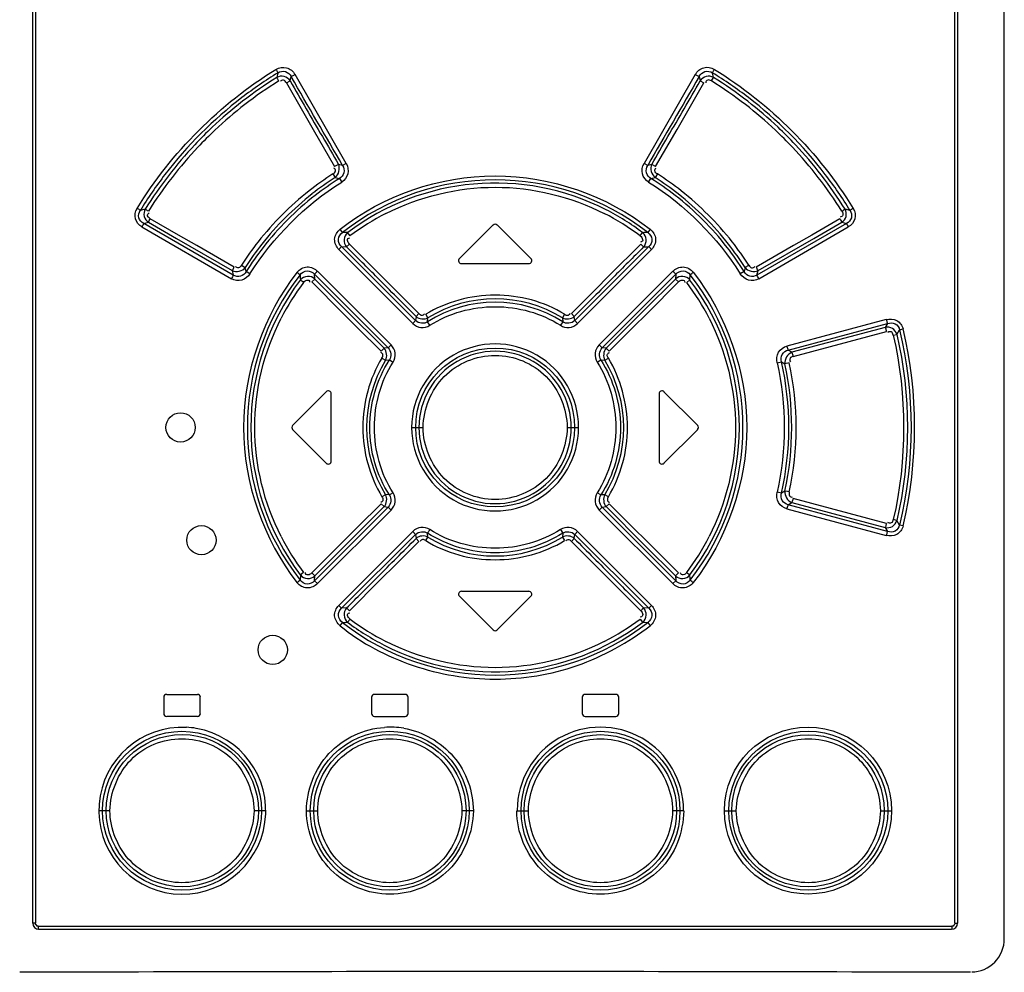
# Model space of a CAD drawing. Header units: inches. Extents: x 0 to 117, y 0 to 83.
# Tile 11 of 60: x 18.2 to 20.85, y 47.3 to 49.86. Entities that reach past the tile are written whole.
import ezdxf

# ---------------------------------------------------------------- set-up
doc = ezdxf.new("R2010")
doc.units = ezdxf.units.IN
doc.header["$LTSCALE"] = 6.431102
doc.header["$MEASUREMENT"] = 0
doc.layers.get('0').update_dxf_attribs({"linetype": 'CONTINUOUS'})

msp = doc.modelspace()

# ---------------------------------------------------------------- linework, layer by layer
at = {"color": 7, "linetype": 'CONTINUOUS'}
for p, q in [((18.2375, 47.4292), (18.2375, 52.441)), ((18.2445, 52.441), (18.2445, 47.4292)), ((20.7187, 47.4292), (20.7187, 52.441)), ((20.7257, 52.441), (20.7257, 47.4292)), ((20.8517, 47.3876), (20.8517, 52.4506)), ((18.8971, 49.7184), (18.894, 49.7059)), ((18.9302, 49.6967), (18.9329, 49.7083)), ((18.9329, 49.7083), (18.9431, 49.7139)), ((19.0811, 49.4747), (18.9431, 49.7139)), ((20.0202, 49.7139), (19.8822, 49.4747)), ((20.0202, 49.7139), (20.0303, 49.7083)), ((20.0303, 49.7083), (20.0331, 49.6967)), ((20.0639, 49.6966), (20.0694, 49.7058)), ((20.0694, 49.7058), (20.0663, 49.7183)), ((18.92, 49.6911), (18.9302, 49.6967)), ((18.92, 49.6911), (18.9634, 49.6159)), ((19.9998, 49.6159), (20.0433, 49.6911)), ((20.0331, 49.6967), (20.0433, 49.6911)), ((18.9634, 49.6159), (18.9921, 49.5662)), ((19.9711, 49.5662), (19.9998, 49.6159)), ((18.9921, 49.5662), (19.0498, 49.4663)), ((19.9134, 49.4663), (19.9711, 49.5662)), ((19.0599, 49.4719), (19.0498, 49.4663)), ((19.0711, 49.4691), (19.0598, 49.472)), ((19.0811, 49.4747), (19.0711, 49.4691)), ((19.8922, 49.4691), (19.8822, 49.4747)), ((19.9034, 49.4719), (19.8921, 49.469)), ((19.9134, 49.4663), (19.9034, 49.4719)), ((19.045, 49.4462), (19.0513, 49.4368)), ((19.9183, 49.4462), (19.9119, 49.4368)), ((19.0513, 49.4368), (19.0625, 49.4338)), ((19.0625, 49.4338), (19.0687, 49.4243)), ((19.8946, 49.4243), (19.9008, 49.4338)), ((19.9008, 49.4338), (19.9119, 49.4368)), ((18.54, 49.3515), (18.5267, 49.348)), ((20.4366, 49.348), (20.4232, 49.3515)), ((18.536, 49.3129), (18.5489, 49.3161)), ((18.777, 49.1738), (18.536, 49.3129)), ((18.5489, 49.3161), (18.6241, 49.2726)), ((18.6295, 49.2818), (18.5537, 49.3256)), ((19.4761, 49.3088), (19.3855, 49.2182)), ((19.5778, 49.2182), (19.4872, 49.3088)), ((20.4273, 49.3129), (20.1862, 49.1738)), ((20.4095, 49.3256), (20.3338, 49.2818)), ((20.3391, 49.2726), (20.4144, 49.3161)), ((20.4144, 49.3161), (20.4273, 49.3129)), ((18.5312, 49.3035), (18.772, 49.1643)), ((18.679, 49.2533), (18.6295, 49.2818)), ((19.0709, 49.2888), (19.0644, 49.2975)), ((19.0847, 49.2882), (19.0711, 49.2889)), ((19.0911, 49.2794), (19.0847, 49.2882)), ((19.8722, 49.2794), (19.8785, 49.2882)), ((19.8989, 49.2975), (19.8924, 49.2888)), ((20.1912, 49.1643), (20.432, 49.3035)), ((20.3338, 49.2818), (20.2843, 49.2533)), ((18.6241, 49.2726), (18.7743, 49.1859)), ((18.7792, 49.1954), (18.679, 49.2533)), ((19.0821, 49.2496), (19.0896, 49.2574)), ((19.1727, 49.1743), (19.0896, 49.2574)), ((19.8737, 49.2574), (19.7906, 49.1743)), ((19.8737, 49.2574), (19.8812, 49.2496)), ((20.2843, 49.2533), (20.184, 49.1954)), ((20.189, 49.1859), (20.3391, 49.2726)), ((19.0611, 49.2427), (19.0685, 49.2505)), ((19.0611, 49.2427), (19.2599, 49.0437)), ((19.0685, 49.2505), (19.2675, 49.0515)), ((19.0685, 49.2505), (19.0821, 49.2496)), ((19.6957, 49.0515), (19.8948, 49.2505)), ((19.7034, 49.0437), (19.9022, 49.2427)), ((19.8812, 49.2496), (19.8947, 49.2504)), ((19.8948, 49.2505), (19.9022, 49.2427)), ((18.7992, 49.2005), (18.8092, 49.1944)), ((19.3911, 49.2048), (19.5722, 49.2048)), ((18.7743, 49.1859), (18.777, 49.1738)), ((18.8119, 49.1835), (18.8092, 49.1944)), ((18.8219, 49.1775), (18.8119, 49.1835)), ((18.9956, 49.1762), (19.0039, 49.1841)), ((18.9956, 49.1762), (19.1937, 48.9781)), ((18.9965, 49.1634), (18.9956, 49.1762)), ((19.2018, 48.986), (19.0039, 49.1841)), ((19.2142, 49.1328), (19.1727, 49.1743)), ((19.7906, 49.1743), (19.7491, 49.1328)), ((19.9594, 49.1841), (19.7615, 48.986)), ((19.7696, 48.9781), (19.9677, 49.1762)), ((19.9594, 49.1841), (19.9677, 49.1762)), ((19.9677, 49.1762), (19.9667, 49.1634)), ((20.0057, 49.1609), (20.0066, 49.1747)), ((20.1514, 49.1835), (20.1413, 49.1776)), ((20.1541, 49.1944), (20.1514, 49.1835)), ((20.1862, 49.1738), (20.189, 49.1859)), ((18.9883, 49.1555), (18.9965, 49.1634)), ((18.9883, 49.1555), (19.0712, 49.0726)), ((19.0794, 49.0805), (18.9965, 49.1634)), ((19.9667, 49.1634), (19.8839, 49.0805)), ((19.8921, 49.0726), (19.975, 49.1555)), ((19.9667, 49.1634), (19.975, 49.1555)), ((19.9973, 49.1543), (20.0057, 49.1609)), ((19.2765, 49.0705), (19.2142, 49.1328)), ((19.7491, 49.1328), (19.6868, 49.0705)), ((19.0712, 49.0726), (19.1126, 49.0312)), ((19.183, 48.9769), (19.0794, 49.0805)), ((19.2765, 49.0705), (19.2689, 49.0627)), ((19.3007, 49.0589), (19.2948, 49.0684)), ((19.6685, 49.0684), (19.6626, 49.0589)), ((19.6944, 49.0627), (19.6868, 49.0705)), ((19.8839, 49.0805), (19.7803, 48.9769)), ((19.8506, 49.0312), (19.8921, 49.0726)), ((19.2675, 49.0515), (19.2599, 49.0437)), ((19.2689, 49.0627), (19.2676, 49.0515)), ((19.2998, 49.0482), (19.3007, 49.0589)), ((19.306, 49.0388), (19.2998, 49.0482)), ((19.6634, 49.0482), (19.6573, 49.0389)), ((19.6626, 49.0589), (19.6634, 49.0482)), ((19.6957, 49.0515), (19.6944, 49.0627)), ((19.7034, 49.0437), (19.6957, 49.0515)), ((20.534, 49.0546), (20.2669, 48.983)), ((20.2704, 48.9722), (20.5376, 49.0438)), ((20.5376, 49.0438), (20.531, 49.0333)), ((19.1126, 49.0312), (19.1748, 48.969)), ((19.7884, 48.969), (19.8506, 49.0312)), ((20.531, 49.0333), (20.2803, 48.9661)), ((20.2838, 48.9553), (20.5347, 49.0225)), ((20.5626, 49.0145), (20.5699, 49.0264)), ((20.5699, 49.0264), (20.5796, 49.0289)), ((20.5529, 49.0121), (20.5626, 49.0145)), ((19.183, 48.9769), (19.1748, 48.969)), ((19.1937, 48.9781), (19.183, 48.9769)), ((19.2018, 48.986), (19.1937, 48.9781)), ((19.7696, 48.9781), (19.7615, 48.986)), ((19.7803, 48.9769), (19.7696, 48.9781)), ((19.7884, 48.969), (19.7803, 48.9769)), ((20.2803, 48.9661), (20.2704, 48.9722)), ((19.177, 48.9507), (19.1867, 48.9448)), ((19.1867, 48.9448), (19.1972, 48.9456)), ((19.1972, 48.9456), (19.2068, 48.9396)), ((19.7565, 48.9396), (19.7661, 48.9456)), ((19.7661, 48.9456), (19.7765, 48.9448)), ((19.7765, 48.9448), (19.7863, 48.9506)), ((20.2404, 48.9381), (20.2521, 48.9406)), ((20.2521, 48.9406), (20.2614, 48.935)), ((20.2731, 48.9375), (20.2615, 48.935)), ((19.0272, 48.86), (18.9367, 48.7694)), ((20.0266, 48.7694), (19.936, 48.86)), ((19.0407, 48.6733), (19.0407, 48.8544)), ((19.9226, 48.8544), (19.9226, 48.6733)), ((18.9367, 48.7583), (19.0272, 48.6677)), ((19.257, 48.7639), (19.2876, 48.7639)), ((19.6756, 48.7639), (19.7063, 48.7639)), ((19.936, 48.6677), (20.0266, 48.7583)), ((20.2614, 48.5927), (20.252, 48.5871)), ((20.2731, 48.5903), (20.2642, 48.5921)), ((19.1868, 48.5829), (19.177, 48.5771)), ((19.1972, 48.5821), (19.1868, 48.583)), ((19.2068, 48.5882), (19.1972, 48.5821)), ((19.7661, 48.5821), (19.7565, 48.5881)), ((19.7765, 48.5829), (19.7661, 48.5821)), ((19.7863, 48.5771), (19.7765, 48.5829)), ((20.2521, 48.5871), (20.2404, 48.5897)), ((20.5347, 48.5052), (20.2838, 48.5724)), ((19.1937, 48.5496), (18.9956, 48.3515)), ((19.0039, 48.3436), (19.2018, 48.5417)), ((19.0794, 48.4472), (19.183, 48.5508)), ((19.1748, 48.5587), (19.1126, 48.4965)), ((19.1748, 48.5587), (19.183, 48.5508)), ((19.183, 48.5508), (19.1937, 48.5496)), ((19.1937, 48.5496), (19.2018, 48.5417)), ((19.7615, 48.5417), (19.7696, 48.5496)), ((19.7615, 48.5417), (19.9594, 48.3436)), ((19.7696, 48.5496), (19.7803, 48.5508)), ((19.9677, 48.3515), (19.7696, 48.5496)), ((19.7803, 48.5508), (19.7884, 48.5587)), ((19.7803, 48.5508), (19.8839, 48.4472)), ((19.8506, 48.4965), (19.7884, 48.5587)), ((20.2669, 48.5447), (20.534, 48.4731)), ((20.2704, 48.5555), (20.2803, 48.5616)), ((20.5376, 48.4839), (20.2704, 48.5555)), ((20.2803, 48.5616), (20.531, 48.4944)), ((20.5626, 48.5132), (20.553, 48.5157)), ((20.5699, 48.5013), (20.5626, 48.5132)), ((19.1126, 48.4965), (19.0712, 48.4551)), ((19.6573, 48.4889), (19.6634, 48.4795)), ((19.8921, 48.4551), (19.8506, 48.4965)), ((20.531, 48.4944), (20.5376, 48.4839)), ((20.5795, 48.4988), (20.5699, 48.5013)), ((19.2599, 48.484), (19.0611, 48.285)), ((19.2675, 48.4762), (19.0685, 48.2773)), ((19.2599, 48.484), (19.2675, 48.4762)), ((19.2675, 48.4762), (19.2689, 48.4651)), ((19.2689, 48.4651), (19.2765, 48.4572)), ((19.2948, 48.4593), (19.3007, 48.4688)), ((19.3007, 48.4688), (19.2999, 48.4795)), ((19.6634, 48.4795), (19.6625, 48.4688)), ((19.6626, 48.4688), (19.6685, 48.4593)), ((19.6868, 48.4572), (19.6944, 48.4651)), ((19.6944, 48.4651), (19.6957, 48.4762)), ((19.6957, 48.4762), (19.7034, 48.484)), ((19.8948, 48.2773), (19.6957, 48.4762)), ((19.9022, 48.285), (19.7034, 48.484)), ((19.0712, 48.4551), (18.9883, 48.3722)), ((18.9965, 48.3643), (19.0794, 48.4472)), ((19.2142, 48.3949), (19.2765, 48.4572)), ((19.6868, 48.4572), (19.7491, 48.3949)), ((19.8839, 48.4472), (19.9667, 48.3643)), ((19.975, 48.3722), (19.8921, 48.4551)), ((19.1727, 48.3534), (19.2142, 48.3949)), ((19.7491, 48.3949), (19.7906, 48.3534)), ((18.9576, 48.3668), (18.9567, 48.3531)), ((18.966, 48.3734), (18.9576, 48.3668)), ((18.9965, 48.3643), (18.9883, 48.3722)), ((18.9956, 48.3515), (18.9966, 48.3643)), ((19.0896, 48.2704), (19.1727, 48.3534)), ((19.7906, 48.3534), (19.8737, 48.2704)), ((19.975, 48.3722), (19.9667, 48.3643)), ((19.9667, 48.3643), (19.9677, 48.3515)), ((19.0039, 48.3436), (18.9956, 48.3515)), ((19.9677, 48.3515), (19.9594, 48.3436)), ((19.3855, 48.3095), (19.4761, 48.2189)), ((19.3911, 48.3229), (19.5722, 48.3229)), ((19.4872, 48.2189), (19.5778, 48.3095)), ((19.0685, 48.2773), (19.0611, 48.285)), ((19.0821, 48.2781), (19.0685, 48.2773)), ((19.0896, 48.2704), (19.0821, 48.2781)), ((19.8812, 48.2781), (19.8737, 48.2704)), ((19.8948, 48.2773), (19.8812, 48.2782)), ((19.9022, 48.285), (19.8948, 48.2773)), ((19.0911, 48.2483), (19.0847, 48.2395)), ((19.8722, 48.2483), (19.8785, 48.2395)), ((19.0644, 48.2303), (19.0709, 48.2389)), ((19.8785, 48.2395), (19.8922, 48.2388)), ((19.8924, 48.2389), (19.8989, 48.2303)), ((18.5899, 48.0375), (18.5899, 47.9942)), ((18.5978, 48.0454), (18.6805, 48.0454)), ((18.6883, 47.9942), (18.6883, 48.0375)), ((19.149, 48.0375), (19.149, 47.9942)), ((19.2395, 48.0454), (19.1568, 48.0454)), ((19.2474, 47.9942), (19.2474, 48.0375)), ((19.7159, 48.0375), (19.7159, 47.9942)), ((19.8064, 48.0454), (19.7238, 48.0454)), ((19.8143, 47.9942), (19.8143, 48.0375)), ((18.6805, 47.9863), (18.5978, 47.9863)), ((19.1568, 47.9863), (19.2395, 47.9863)), ((19.7238, 47.9863), (19.8064, 47.9863)), ((18.4449, 47.7324), (18.4152, 47.7324)), ((18.8644, 47.7324), (18.8328, 47.7324)), ((18.9738, 47.7324), (19.0041, 47.7324)), ((19.423, 47.7324), (19.3921, 47.7324)), ((19.5402, 47.7324), (19.5712, 47.7324)), ((19.9895, 47.7324), (19.9592, 47.7324)), ((20.0989, 47.7324), (20.1305, 47.7324)), ((20.5183, 47.7324), (20.5481, 47.7324)), ((18.2445, 47.4292), (18.2375, 47.4292)), ((20.7187, 47.4292), (20.7257, 47.4292)), ((18.2524, 47.4213), (20.7109, 47.4213)), ((18.2533, 47.4135), (20.71, 47.4135))]:
    msp.add_line(p, q, dxfattribs=at)
for centre, radius in [((19.4816, 48.7638), 0.2138), ((18.6352, 48.7639), 0.0394), ((18.6914, 48.4605), 0.0394), ((18.8831, 48.1653), 0.0394), ((20.3235, 47.7325), 0.2246), ((18.6389, 47.7323), 0.2138), ((18.6398, 47.7325), 0.2048), ((19.1981, 47.7323), 0.2138), ((19.1984, 47.7325), 0.2049), ((19.7652, 47.7323), 0.2138), ((19.7649, 47.7322), 0.2049), ((20.3244, 47.7324), 0.2138), ((20.3235, 47.7322), 0.2048)]:
    msp.add_circle(centre, radius, dxfattribs=at)
for centre, radius, start, end in [((19.4811, 48.7644), 1.1185, 121.4747, 127.4941), ((19.4821, 48.7647), 1.1098, 122.0029, 127.7943), ((19.4822, 48.7644), 1.1185, 52.5058, 58.5253), ((19.4827, 48.7669), 1.1072, 52.1975, 58.0028), ((19.4918, 48.7506), 1.1162, 122.0584, 127.7728), ((24.4352, 52.7919), 6.3155, 209.34679, 210.13154), ((14.5281, 52.7919), 6.3155, 329.86846, 330.65321), ((19.471, 48.75), 1.1169, 52.228, 57.9402), ((19.4825, 48.7627), 1.1208, 127.4923, 142.51), ((19.4808, 48.7627), 1.1208, 37.4898, 52.5076), ((19.481, 48.7661), 1.1081, 127.7947, 133.346), ((19.4835, 48.7613), 1.1026, 127.7752, 133.2807), ((19.4798, 48.7613), 1.1026, 46.7203, 52.2253), ((19.4816, 48.7654), 1.109, 46.6517, 52.198), ((19.4826, 48.7645), 1.1104, 133.3495, 136.7735), ((19.4796, 48.7634), 1.1118, 43.229, 46.6491), ((19.4816, 48.7635), 1.0997, 133.287, 136.6857), ((19.4817, 48.7635), 1.0997, 43.3152, 46.7139), ((19.4849, 48.7624), 1.1134, 136.7767, 148.0543), ((19.4778, 48.7617), 1.1143, 37.7291, 43.2268), ((19.4831, 48.7623), 1.1016, 136.693, 142.2291), ((19.4803, 48.7624), 1.1015, 37.7714, 43.3081), ((19.4807, 48.764), 1.1185, 142.5083, 148.527), ((19.4987, 48.741), 0.8385, 122.7585, 128.1339), ((19.4645, 48.741), 0.8386, 51.8653, 57.2405), ((19.4807, 48.7639), 1.1107, 31.9374, 37.7319), ((19.4826, 48.764), 1.1185, 31.4728, 37.4915), ((19.4972, 48.7515), 1.1194, 142.2332, 147.9375), ((19.4815, 48.7651), 0.7976, 122.6382, 128.1485), ((19.4818, 48.7636), 0.7906, 122.0324, 127.7881), ((19.4816, 48.7634), 0.6669, 51.9859, 128.0141), ((19.4816, 48.7648), 0.6568, 62.9636, 127.1345), ((19.4829, 48.7655), 0.7883, 52.2075, 57.98), ((19.4818, 48.7651), 0.7976, 51.8515, 57.3619), ((19.4666, 48.7519), 1.1187, 32.0613, 37.7675), ((19.4837, 48.7609), 0.8136, 128.163, 141.8489), ((19.4847, 48.7616), 0.8023, 128.1712, 141.8698), ((19.4842, 48.7609), 0.7942, 127.8048, 142.1219), ((19.4798, 48.7616), 0.7933, 37.8708, 52.2043), ((19.4786, 48.7616), 0.8023, 38.1302, 51.8288), ((19.4796, 48.7609), 0.8136, 38.1504, 51.8361), ((19.4872, 48.7515), 0.66, 116.9749, 126.8866), ((19.4743, 48.7486), 0.6634, 53.1465, 63.0116), ((19.4815, 48.7639), 0.6577, 52.8654, 62.9907), ((19.4816, 49.3032), 0.00787, 45, 135), ((19.1019, 49.2676), 0.0268, 129.8957, 222.2338), ((19.8613, 49.2676), 0.0268, 317.7658, 50.1047), ((19.4777, 48.7662), 0.8056, 141.88, 147.3737), ((19.4812, 48.7647), 0.7977, 141.891, 147.4023), ((19.482, 48.7647), 0.7977, 32.5977, 38.109), ((19.4856, 48.7662), 0.8056, 32.6255, 38.1194), ((19.4798, 48.7649), 0.7882, 142.1558, 147.9237), ((19.4815, 48.7638), 0.7905, 32.0705, 37.8221), ((19.3911, 49.2127), 0.00787, 135.0003, 270.0004), ((19.5722, 49.2127), 0.00787, 269.9999, 45), ((19.4815, 48.7639), 0.6665, 141.9303, 218.0697), ((19.4818, 48.7639), 0.6665, 321.9308, 38.0691), ((19.4824, 48.7639), 0.6581, 142.9187, 217.0818), ((19.4967, 48.7563), 0.6634, 143.1327, 152.9861), ((19.4699, 48.7582), 0.6596, 26.9995, 36.904), ((19.4808, 48.7639), 0.6581, 322.9187, 37.0817), ((19.4816, 48.7623), 0.3388, 57.5473, 122.4529), ((19.4816, 48.763), 0.3468, 58.5555, 121.4446), ((19.4816, 48.764), 0.2246, 359.9593, 180.0406), ((19.4816, 48.764), 0.2049, 359.9618, 180.0381), ((19.4828, 48.7639), 0.347, 148.5675, 211.4329), ((19.4805, 48.7639), 0.347, 328.5675, 31.4329), ((19.0328, 48.8544), 0.00787, 0, 135.0089), ((19.9305, 48.8544), 0.00787, 44.9908, 179.9992), ((18.9423, 48.7639), 0.00787, 134.9996, 224.9999), ((19.4816, 48.7637), 0.2246, 179.9593, 0.0406), ((19.4816, 48.7637), 0.2049, 179.9619, 0.0381), ((20.021, 48.7639), 0.00787, 314.9996, 44.9999), ((19.0328, 48.6733), 0.00787, 224.991, 360), ((19.9305, 48.6733), 0.00787, 180.0011, 315.0089), ((19.4934, 48.7695), 0.6596, 206.9995, 216.9042), ((19.4816, 48.7647), 0.3468, 238.5555, 301.4446), ((19.4666, 48.7714), 0.6634, 323.1327, 332.986), ((19.3911, 48.315), 0.00787, 89.9999, 225), ((19.5722, 48.315), 0.00787, 315, 90), ((19.1019, 48.2601), 0.0268, 137.7657, 230.1047), ((19.8613, 48.2601), 0.0268, 309.8957, 42.2338), ((19.489, 48.7791), 0.6634, 233.1469, 243.0116), ((19.476, 48.7762), 0.66, 296.9751, 306.8867), ((19.4816, 48.7644), 0.6669, 231.986, 308.014), ((19.4818, 48.7639), 0.6577, 232.8654, 242.9908), ((19.4816, 48.7629), 0.6568, 242.9636, 307.1345), ((19.4816, 48.2245), 0.00787, 225, 315), ((18.5978, 48.0375), 0.00787, 90, 180), ((18.6805, 48.0375), 0.00787, 0, 90.004), ((19.1568, 48.0375), 0.00787, 89.9989, 179.9991), ((19.2395, 48.0375), 0.00787, 0, 90.0005), ((19.7238, 48.0375), 0.00787, 89.9995, 179.9995), ((19.8064, 48.0375), 0.00787, 0, 90.0009), ((18.5978, 47.9942), 0.00787, 180, 270), ((18.6805, 47.9942), 0.00787, 269.996, 360), ((19.1568, 47.9942), 0.00787, 180.0011, 270.001), ((19.2395, 47.9942), 0.00787, 269.9995, 360), ((19.7238, 47.9942), 0.00787, 180.0005, 270.0005), ((19.8064, 47.9942), 0.00787, 269.9989, 360), ((18.6398, 47.7322), 0.2246, 87.0851, 80.4309), ((18.6399, 47.7334), 0.2237, 80.4479, 87.087), ((19.1984, 47.732), 0.2252, 80.4983, 93.7095), ((19.7649, 47.7334), 0.2238, 359.9843, 180.0144), ((18.2533, 47.4292), 0.0157, 180, 270), ((20.71, 47.4292), 0.0157, 270, 360), ((19.4816, -370.5532), 417.8525, 89.824574, 90.175426)]:
    msp.add_arc(centre, radius, start, end, dxfattribs=at)
for points, knots in [([(18.8917, 49.7277), (18.9001, 49.7325), (18.9217, 49.7368), (18.938, 49.7222), (18.9431, 49.7139)], [0, 0, 0, 0, 0.499238, 1, 1, 1, 1]), ([(20.0202, 49.7139), (20.0253, 49.7222), (20.0414, 49.7367), (20.0633, 49.7327), (20.0716, 49.7277)], [0, 0, 0, 0, 0.500682, 1, 1, 1, 1]), ([(18.8917, 49.7277), (18.8933, 49.7252), (18.8951, 49.7221), (18.8968, 49.7189), (18.8971, 49.7184)], [0, 0, 0, 0, 0.841798, 1, 1, 1, 1]), ([(18.9302, 49.6967), (18.9265, 49.7024), (18.9146, 49.7112), (18.8997, 49.7092), (18.8939, 49.7058)], [0, 0, 0, 0, 0.501262, 1, 1, 1, 1]), ([(18.8939, 49.7058), (18.8942, 49.7053), (18.8959, 49.7022), (18.8977, 49.6991), (18.8993, 49.6965)], [0, 0, 0, 0, 0.158165, 1, 1, 1, 1]), ([(18.8971, 49.7184), (18.9028, 49.7221), (18.9183, 49.7251), (18.9299, 49.7144), (18.9329, 49.7083)], [0, 0, 0, 0, 0.50009, 1, 1, 1, 1]), ([(20.0303, 49.7083), (20.0335, 49.7144), (20.0449, 49.725), (20.0605, 49.7222), (20.0662, 49.7184)], [0, 0, 0, 0, 0.499944, 1, 1, 1, 1]), ([(20.0694, 49.7058), (20.0636, 49.7092), (20.0487, 49.7112), (20.0367, 49.7024), (20.0331, 49.6967)], [0, 0, 0, 0, 0.498838, 1, 1, 1, 1]), ([(20.0662, 49.7184), (20.0665, 49.7189), (20.0682, 49.7221), (20.07, 49.7252), (20.0716, 49.7277)], [0, 0, 0, 0, 0.158189, 1, 1, 1, 1]), ([(18.92, 49.6911), (18.9181, 49.6941), (18.9138, 49.7009), (18.9049, 49.6975), (18.9037, 49.6947)], [0, 0, 0, 0, 0.540548, 1, 1, 1, 1]), ([(20.0639, 49.6966), (20.0608, 49.6983), (20.0537, 49.7019), (20.0479, 49.6946), (20.0482, 49.6916)], [0, 0, 0, 0, 0.535393, 1, 1, 1, 1]), ([(19.0711, 49.4691), (19.0746, 49.4635), (19.0777, 49.4488), (19.0682, 49.4371), (19.0625, 49.4338)], [0, 0, 0, 0, 0.499946, 1, 1, 1, 1]), ([(19.0811, 49.4747), (19.0855, 49.4665), (19.0896, 49.4459), (19.0765, 49.4294), (19.0687, 49.4243)], [0, 0, 0, 0, 0.500099, 1, 1, 1, 1]), ([(19.8946, 49.4243), (19.8868, 49.4295), (19.8736, 49.4459), (19.8776, 49.4665), (19.8822, 49.4747)], [0, 0, 0, 0, 0.499834, 1, 1, 1, 1]), ([(19.9008, 49.4338), (19.8951, 49.4371), (19.8856, 49.4488), (19.8886, 49.4635), (19.8922, 49.4691)], [0, 0, 0, 0, 0.500026, 1, 1, 1, 1]), ([(19.045, 49.4462), (19.0478, 49.4482), (19.054, 49.4526), (19.0507, 49.4609), (19.048, 49.4621)], [0, 0, 0, 0, 0.534178, 1, 1, 1, 1]), ([(19.0644, 49.2975), (19.1803, 49.3881), (19.4817, 49.4945), (19.7828, 49.3879), (19.8989, 49.2975)], [0, 0, 0, 0, 0.499992, 1, 1, 1, 1]), ([(19.9183, 49.4462), (19.9155, 49.4482), (19.9093, 49.4526), (19.9125, 49.461), (19.9153, 49.4622)], [0, 0, 0, 0, 0.535259, 1, 1, 1, 1]), ([(19.1879, 49.3397), (19.2776, 49.3854), (19.4816, 49.4355), (19.6856, 49.3854), (19.7753, 49.3397)], [0, 0, 0, 0, 0.5, 1, 1, 1, 1]), ([(18.5312, 49.3035), (18.5232, 49.3084), (18.5091, 49.3244), (18.5132, 49.3456), (18.5182, 49.3536)], [0, 0, 0, 0, 0.499911, 1, 1, 1, 1]), ([(18.536, 49.3129), (18.5301, 49.316), (18.5197, 49.3272), (18.5229, 49.3425), (18.5267, 49.348)], [0, 0, 0, 0, 0.499312, 1, 1, 1, 1]), ([(18.54, 49.3515), (18.5369, 49.3458), (18.5348, 49.3314), (18.5434, 49.3197), (18.5489, 49.3161)], [0, 0, 0, 0, 0.499672, 1, 1, 1, 1]), ([(18.5537, 49.3256), (18.5508, 49.3275), (18.5442, 49.3317), (18.5476, 49.3404), (18.5503, 49.3415)], [0, 0, 0, 0, 0.540609, 1, 1, 1, 1]), ([(20.4147, 49.3457), (20.4164, 49.3427), (20.4201, 49.3358), (20.413, 49.3299), (20.41, 49.3302)], [0, 0, 0, 0, 0.538642, 1, 1, 1, 1]), ([(20.4144, 49.3161), (20.4199, 49.3197), (20.4285, 49.3314), (20.4264, 49.3458), (20.4232, 49.3515)], [0, 0, 0, 0, 0.500434, 1, 1, 1, 1]), ([(20.4366, 49.348), (20.4403, 49.3424), (20.4436, 49.3274), (20.4332, 49.3159), (20.4273, 49.3129)], [0, 0, 0, 0, 0.500575, 1, 1, 1, 1]), ([(20.4451, 49.3536), (20.4499, 49.3455), (20.4542, 49.3245), (20.4402, 49.3082), (20.432, 49.3035)], [0, 0, 0, 0, 0.499975, 1, 1, 1, 1]), ([(19.0611, 49.2427), (19.0542, 49.2501), (19.0442, 49.2712), (19.0566, 49.291), (19.0644, 49.2975)], [0, 0, 0, 0, 0.499963, 1, 1, 1, 1]), ([(19.0685, 49.2505), (19.0632, 49.2553), (19.056, 49.2705), (19.065, 49.2847), (19.0709, 49.2888)], [0, 0, 0, 0, 0.500094, 1, 1, 1, 1]), ([(19.8924, 49.2888), (19.8983, 49.2847), (19.9073, 49.2705), (19.9001, 49.2552), (19.8948, 49.2505)], [0, 0, 0, 0, 0.500139, 1, 1, 1, 1]), ([(19.8989, 49.2975), (19.9067, 49.2911), (19.9189, 49.2713), (19.9093, 49.2499), (19.9022, 49.2427)], [0, 0, 0, 0, 0.499934, 1, 1, 1, 1]), ([(19.0896, 49.2574), (19.0869, 49.26), (19.0839, 49.2649), (19.0849, 49.2731), (19.0891, 49.274), (19.091, 49.274)], [0, 0, 0, 0, 0.518449, 0.737236, 1, 1, 1, 1]), ([(19.8722, 49.2794), (19.8752, 49.2771), (19.8788, 49.2727), (19.879, 49.2645), (19.8749, 49.2629), (19.873, 49.2627)], [0, 0, 0, 0, 0.518567, 0.737386, 1, 1, 1, 1]), ([(18.7992, 49.2005), (18.7971, 49.1977), (18.7929, 49.1914), (18.7844, 49.1945), (18.7831, 49.1972)], [0, 0, 0, 0, 0.538639, 1, 1, 1, 1]), ([(20.1641, 49.2005), (20.1614, 49.1987), (20.158, 49.1967), (20.1547, 49.1947), (20.1541, 49.1944)], [0, 0, 0, 0, 0.841923, 1, 1, 1, 1]), ([(20.1641, 49.2005), (20.1661, 49.1977), (20.1703, 49.1914), (20.1788, 49.1946), (20.18, 49.1972)], [0, 0, 0, 0, 0.53709, 1, 1, 1, 1]), ([(18.8219, 49.1775), (18.8167, 49.1698), (18.801, 49.1563), (18.7801, 49.1597), (18.772, 49.1643)], [0, 0, 0, 0, 0.500714, 1, 1, 1, 1]), ([(18.8119, 49.1835), (18.8086, 49.1778), (18.7976, 49.1679), (18.7826, 49.1703), (18.777, 49.1738)], [0, 0, 0, 0, 0.499759, 1, 1, 1, 1]), ([(18.9486, 49.1816), (18.8583, 49.0652), (18.751, 48.7638), (18.8584, 48.4625), (18.9486, 48.3461)], [0, 0, 0, 0, 0.499993, 1, 1, 1, 1]), ([(18.9486, 49.1816), (18.9551, 49.1893), (18.9754, 49.2015), (18.9965, 49.1912), (19.0039, 49.1841)], [0, 0, 0, 0, 0.499242, 1, 1, 1, 1]), ([(18.9568, 49.1748), (18.9611, 49.1806), (18.9758, 49.1893), (18.9908, 49.1816), (18.9956, 49.1762)], [0, 0, 0, 0, 0.500094, 1, 1, 1, 1]), ([(19.9594, 49.1841), (19.9669, 49.191), (19.9878, 49.2014), (20.0082, 49.1894), (20.0147, 49.1816)], [0, 0, 0, 0, 0.500725, 1, 1, 1, 1]), ([(19.9677, 49.1762), (19.9725, 49.1816), (19.9875, 49.1892), (20.0023, 49.1807), (20.0065, 49.1748)], [0, 0, 0, 0, 0.5002, 1, 1, 1, 1]), ([(20.0147, 49.1816), (20.1052, 49.0654), (20.2121, 48.7638), (20.1051, 48.4625), (20.0147, 48.3462)], [0, 0, 0, 0, 0.499992, 1, 1, 1, 1]), ([(20.1912, 49.1643), (20.1831, 49.1599), (20.1623, 49.1563), (20.1465, 49.1698), (20.1413, 49.1776)], [0, 0, 0, 0, 0.49915, 1, 1, 1, 1]), ([(20.1862, 49.1738), (20.1807, 49.1703), (20.1657, 49.1679), (20.1546, 49.1778), (20.1514, 49.1835)], [0, 0, 0, 0, 0.500194, 1, 1, 1, 1]), ([(18.9965, 49.1634), (18.9913, 49.1682), (18.9763, 49.1737), (18.9621, 49.1663), (18.9576, 49.1609)], [0, 0, 0, 0, 0.501261, 1, 1, 1, 1]), ([(18.966, 49.1543), (18.9682, 49.1573), (18.9727, 49.1609), (18.9809, 49.1609), (18.9823, 49.1568), (18.9825, 49.1549)], [0, 0, 0, 0, 0.516388, 0.734584, 1, 1, 1, 1]), ([(20.0057, 49.1609), (20.0012, 49.1663), (19.987, 49.1737), (19.972, 49.1682), (19.9667, 49.1634)], [0, 0, 0, 0, 0.498864, 1, 1, 1, 1]), ([(19.975, 49.1555), (19.9777, 49.1582), (19.9826, 49.1613), (19.9909, 49.1605), (19.992, 49.1562), (19.992, 49.1543)], [0, 0, 0, 0, 0.519784, 0.737869, 1, 1, 1, 1]), ([(19.6685, 49.0684), (19.6136, 49.1025), (19.4815, 49.1375), (19.35, 49.1019), (19.2948, 49.0684)], [0, 0, 0, 0, 0.499981, 1, 1, 1, 1]), ([(19.2765, 49.0705), (19.2787, 49.0684), (19.2834, 49.0639), (19.2903, 49.0673), (19.2913, 49.0698)], [0, 0, 0, 0, 0.525051, 1, 1, 1, 1]), ([(19.306, 49.0388), (19.3572, 49.0717), (19.4817, 49.1061), (19.606, 49.0717), (19.6573, 49.0389)], [0, 0, 0, 0, 0.499986, 1, 1, 1, 1]), ([(19.6685, 49.0684), (19.6711, 49.0669), (19.6767, 49.0636), (19.6827, 49.0684), (19.6831, 49.0711)], [0, 0, 0, 0, 0.526498, 1, 1, 1, 1]), ([(18.9057, 48.4701), (18.86, 48.5598), (18.8098, 48.7638), (18.8599, 48.9679), (18.9057, 49.0576)], [0, 0, 0, 0, 0.5, 1, 1, 1, 1]), ([(19.2599, 49.0437), (19.2657, 49.0379), (19.2817, 49.0298), (19.2991, 49.0344), (19.306, 49.0388)], [0, 0, 0, 0, 0.499909, 1, 1, 1, 1]), ([(19.6573, 49.0389), (19.6642, 49.0344), (19.6815, 49.0298), (19.6976, 49.0379), (19.7034, 49.0437)], [0, 0, 0, 0, 0.500181, 1, 1, 1, 1]), ([(20.0576, 49.0577), (20.1033, 48.9679), (20.1535, 48.7639), (20.1033, 48.5599), (20.0576, 48.4701)], [0, 0, 0, 0, 0.5, 1, 1, 1, 1]), ([(20.534, 49.0546), (20.5433, 49.0568), (20.5646, 49.056), (20.5772, 49.0381), (20.5796, 49.0289)], [0, 0, 0, 0, 0.500414, 1, 1, 1, 1]), ([(20.534, 49.0546), (20.5348, 49.0515), (20.5359, 49.0479), (20.5373, 49.0443), (20.5376, 49.0438)], [0, 0, 0, 0, 0.840573, 1, 1, 1, 1]), ([(20.5376, 49.0438), (20.544, 49.0459), (20.5593, 49.0458), (20.5687, 49.0331), (20.5699, 49.0264)], [0, 0, 0, 0, 0.498541, 1, 1, 1, 1]), ([(20.5626, 49.0145), (20.5609, 49.0208), (20.552, 49.0326), (20.5375, 49.0347), (20.531, 49.0333)], [0, 0, 0, 0, 0.498373, 1, 1, 1, 1]), ([(20.531, 49.0333), (20.5313, 49.0328), (20.5327, 49.0292), (20.5338, 49.0256), (20.5347, 49.0225)], [0, 0, 0, 0, 0.159431, 1, 1, 1, 1]), ([(20.5529, 49.0121), (20.552, 49.0155), (20.5495, 49.0229), (20.5404, 49.0218), (20.5385, 49.0194)], [0, 0, 0, 0, 0.535702, 1, 1, 1, 1]), ([(19.177, 48.9507), (19.1785, 48.9533), (19.1818, 48.9589), (19.1769, 48.9649), (19.1742, 48.9653)], [0, 0, 0, 0, 0.526038, 1, 1, 1, 1]), ([(19.2068, 48.9396), (19.211, 48.9467), (19.2161, 48.9641), (19.2075, 48.98), (19.2018, 48.986)], [0, 0, 0, 0, 0.500007, 1, 1, 1, 1]), ([(19.7615, 48.986), (19.7556, 48.9802), (19.7475, 48.964), (19.752, 48.9466), (19.7565, 48.9396)], [0, 0, 0, 0, 0.500034, 1, 1, 1, 1]), ([(19.7863, 48.9506), (19.7848, 48.9533), (19.7813, 48.9589), (19.7863, 48.9649), (19.789, 48.9653)], [0, 0, 0, 0, 0.527554, 1, 1, 1, 1]), ([(20.2404, 48.9381), (20.2386, 48.9473), (20.2405, 48.9682), (20.2579, 48.9805), (20.2669, 48.983)], [0, 0, 0, 0, 0.500683, 1, 1, 1, 1]), ([(20.2521, 48.9406), (20.2503, 48.947), (20.2515, 48.962), (20.2639, 48.9707), (20.2704, 48.9722)], [0, 0, 0, 0, 0.500249, 1, 1, 1, 1]), ([(20.2704, 48.9722), (20.2701, 48.9728), (20.2688, 48.9763), (20.2677, 48.9799), (20.2669, 48.983)], [0, 0, 0, 0, 0.158706, 1, 1, 1, 1]), ([(20.2838, 48.9553), (20.283, 48.9584), (20.2819, 48.962), (20.2806, 48.9655), (20.2803, 48.9661)], [0, 0, 0, 0, 0.841273, 1, 1, 1, 1]), ([(19.177, 48.9507), (19.1435, 48.8955), (19.1076, 48.7638), (19.1438, 48.6325), (19.177, 48.5771)], [0, 0, 0, 0, 0.499979, 1, 1, 1, 1]), ([(19.1972, 48.5821), (19.1632, 48.6353), (19.1252, 48.7639), (19.1632, 48.8924), (19.1972, 48.9456)], [0, 0, 0, 0, 0.499989, 1, 1, 1, 1]), ([(19.2068, 48.5882), (19.1741, 48.6395), (19.1395, 48.7639), (19.1742, 48.8882), (19.2068, 48.9396)], [0, 0, 0, 0, 0.499968, 1, 1, 1, 1]), ([(19.2876, 48.7639), (19.2888, 48.8133), (19.3292, 48.9164), (19.4817, 48.9783), (19.634, 48.9164), (19.6747, 48.8133), (19.6756, 48.7639)], [0, 0, 0, 0, 0.249991, 0.499985, 0.749996, 1, 1, 1, 1]), ([(19.7565, 48.9396), (19.7892, 48.8883), (19.8237, 48.7638), (19.7891, 48.6396), (19.7565, 48.5881)], [0, 0, 0, 0, 0.499993, 1, 1, 1, 1]), ([(19.7661, 48.9456), (19.8, 48.8924), (19.8381, 48.7639), (19.8001, 48.6353), (19.7661, 48.5821)], [0, 0, 0, 0, 0.499984, 1, 1, 1, 1]), ([(19.7863, 48.5771), (19.8198, 48.6323), (19.8557, 48.764), (19.8194, 48.8952), (19.7863, 48.9506)], [0, 0, 0, 0, 0.499979, 1, 1, 1, 1]), ([(20.2838, 48.9553), (20.2805, 48.9543), (20.2733, 48.9519), (20.274, 48.9429), (20.2762, 48.9409)], [0, 0, 0, 0, 0.532901, 1, 1, 1, 1]), ([(19.6756, 48.7639), (19.6744, 48.7144), (19.6341, 48.6113), (19.4816, 48.5494), (19.3293, 48.6113), (19.2886, 48.7144), (19.2876, 48.7639)], [0, 0, 0, 0, 0.249991, 0.499985, 0.749995, 1, 1, 1, 1]), ([(19.177, 48.5771), (19.1785, 48.5744), (19.182, 48.5689), (19.177, 48.5629), (19.1743, 48.5625)], [0, 0, 0, 0, 0.527554, 1, 1, 1, 1]), ([(19.2018, 48.5417), (19.2074, 48.5477), (19.2161, 48.5636), (19.2111, 48.5811), (19.2068, 48.5882)], [0, 0, 0, 0, 0.499953, 1, 1, 1, 1]), ([(19.7565, 48.5881), (19.7522, 48.581), (19.7472, 48.5637), (19.7558, 48.5477), (19.7615, 48.5417)], [0, 0, 0, 0, 0.500043, 1, 1, 1, 1]), ([(19.7863, 48.5771), (19.7848, 48.5744), (19.7815, 48.5688), (19.7864, 48.5628), (19.7891, 48.5624)], [0, 0, 0, 0, 0.526037, 1, 1, 1, 1]), ([(20.2669, 48.5447), (20.2579, 48.5474), (20.2405, 48.5595), (20.2386, 48.5804), (20.2404, 48.5897)], [0, 0, 0, 0, 0.499251, 1, 1, 1, 1]), ([(20.2704, 48.5555), (20.2639, 48.557), (20.2515, 48.5657), (20.2503, 48.5807), (20.2521, 48.5871)], [0, 0, 0, 0, 0.499844, 1, 1, 1, 1]), ([(20.2731, 48.5903), (20.2725, 48.5869), (20.2711, 48.5793), (20.2794, 48.5756), (20.2822, 48.5767)], [0, 0, 0, 0, 0.536535, 1, 1, 1, 1]), ([(20.2803, 48.5616), (20.2806, 48.5622), (20.2819, 48.5657), (20.283, 48.5694), (20.2838, 48.5724)], [0, 0, 0, 0, 0.158727, 1, 1, 1, 1]), ([(20.2669, 48.5447), (20.2677, 48.5478), (20.2688, 48.5514), (20.2701, 48.555), (20.2704, 48.5555)], [0, 0, 0, 0, 0.841295, 1, 1, 1, 1]), ([(20.531, 48.4944), (20.5375, 48.4931), (20.552, 48.4952), (20.5609, 48.5069), (20.5626, 48.5132)], [0, 0, 0, 0, 0.501737, 1, 1, 1, 1]), ([(20.553, 48.5157), (20.552, 48.5123), (20.5495, 48.5048), (20.5404, 48.506), (20.5385, 48.5083)], [0, 0, 0, 0, 0.535127, 1, 1, 1, 1]), ([(19.3058, 48.4889), (19.2988, 48.4931), (19.2816, 48.4981), (19.2658, 48.4896), (19.2599, 48.484)], [0, 0, 0, 0, 0.500072, 1, 1, 1, 1]), ([(19.2998, 48.4795), (19.3002, 48.48), (19.3023, 48.4831), (19.3043, 48.4862), (19.3058, 48.4889)], [0, 0, 0, 0, 0.157923, 1, 1, 1, 1]), ([(19.6573, 48.4889), (19.6059, 48.4562), (19.4816, 48.4215), (19.3571, 48.456), (19.3058, 48.4889)], [0, 0, 0, 0, 0.499982, 1, 1, 1, 1]), ([(19.7034, 48.484), (19.6974, 48.4896), (19.6816, 48.4982), (19.6643, 48.4931), (19.6573, 48.4889)], [0, 0, 0, 0, 0.499865, 1, 1, 1, 1]), ([(20.5347, 48.5052), (20.5338, 48.5022), (20.5327, 48.4985), (20.5313, 48.495), (20.531, 48.4944)], [0, 0, 0, 0, 0.840569, 1, 1, 1, 1]), ([(20.5795, 48.4988), (20.577, 48.4896), (20.5647, 48.4716), (20.5433, 48.4709), (20.534, 48.4731)], [0, 0, 0, 0, 0.499584, 1, 1, 1, 1]), ([(20.5699, 48.5013), (20.5685, 48.4947), (20.5594, 48.4819), (20.544, 48.4818), (20.5376, 48.4839)], [0, 0, 0, 0, 0.501506, 1, 1, 1, 1]), ([(19.2948, 48.4593), (19.2921, 48.4608), (19.2866, 48.4642), (19.2806, 48.4593), (19.2801, 48.4566)], [0, 0, 0, 0, 0.526498, 1, 1, 1, 1]), ([(19.2948, 48.4593), (19.3497, 48.4253), (19.4818, 48.3902), (19.6133, 48.4258), (19.6685, 48.4593)], [0, 0, 0, 0, 0.499981, 1, 1, 1, 1]), ([(19.6634, 48.4795), (19.6102, 48.4455), (19.4816, 48.4076), (19.353, 48.4455), (19.2998, 48.4795)], [0, 0, 0, 0, 0.499998, 1, 1, 1, 1]), ([(19.6868, 48.4572), (19.6846, 48.4593), (19.6799, 48.4638), (19.673, 48.4604), (19.672, 48.4579)], [0, 0, 0, 0, 0.525051, 1, 1, 1, 1]), ([(20.5376, 48.4839), (20.5373, 48.4834), (20.5359, 48.4798), (20.5348, 48.4762), (20.534, 48.4731)], [0, 0, 0, 0, 0.159431, 1, 1, 1, 1]), ([(18.9956, 48.3515), (18.9908, 48.3461), (18.9758, 48.3385), (18.961, 48.347), (18.9568, 48.3529)], [0, 0, 0, 0, 0.500201, 1, 1, 1, 1]), ([(18.9576, 48.3668), (18.9621, 48.3614), (18.9763, 48.354), (18.9913, 48.3595), (18.9965, 48.3643)], [0, 0, 0, 0, 0.498864, 1, 1, 1, 1]), ([(18.9883, 48.3722), (18.9855, 48.3695), (18.9806, 48.3664), (18.9723, 48.3672), (18.9713, 48.3715), (18.9713, 48.3734)], [0, 0, 0, 0, 0.519782, 0.737868, 1, 1, 1, 1]), ([(19.9667, 48.3643), (19.972, 48.3595), (19.987, 48.354), (20.0012, 48.3614), (20.0057, 48.3668)], [0, 0, 0, 0, 0.501261, 1, 1, 1, 1]), ([(20.0065, 48.3529), (20.0022, 48.3471), (19.9875, 48.3384), (19.9725, 48.3461), (19.9677, 48.3515)], [0, 0, 0, 0, 0.500094, 1, 1, 1, 1]), ([(19.9973, 48.3734), (19.9951, 48.3704), (19.9906, 48.3668), (19.9824, 48.3669), (19.981, 48.371), (19.9808, 48.3729)], [0, 0, 0, 0, 0.516388, 0.734582, 1, 1, 1, 1]), ([(19.0039, 48.3436), (18.9964, 48.3367), (18.9755, 48.3263), (18.955, 48.3383), (18.9486, 48.3461)], [0, 0, 0, 0, 0.500727, 1, 1, 1, 1]), ([(20.0147, 48.3462), (20.0081, 48.3384), (19.9879, 48.3262), (19.9668, 48.3366), (19.9594, 48.3436)], [0, 0, 0, 0, 0.499243, 1, 1, 1, 1]), ([(19.0644, 48.2303), (19.0567, 48.2368), (19.0442, 48.2565), (19.0541, 48.2777), (19.0611, 48.285)], [0, 0, 0, 0, 0.500024, 1, 1, 1, 1]), ([(19.0709, 48.2389), (19.0651, 48.2431), (19.0559, 48.2572), (19.0632, 48.2725), (19.0685, 48.2773)], [0, 0, 0, 0, 0.499958, 1, 1, 1, 1]), ([(19.8948, 48.2773), (19.9, 48.2724), (19.9073, 48.2573), (19.8983, 48.243), (19.8924, 48.2389)], [0, 0, 0, 0, 0.499976, 1, 1, 1, 1]), ([(19.9022, 48.285), (19.909, 48.2775), (19.9191, 48.2566), (19.9067, 48.2367), (19.8989, 48.2303)], [0, 0, 0, 0, 0.500017, 1, 1, 1, 1]), ([(19.0911, 48.2483), (19.0881, 48.2506), (19.0845, 48.255), (19.0843, 48.2633), (19.0884, 48.2648), (19.0903, 48.265)], [0, 0, 0, 0, 0.518568, 0.737384, 1, 1, 1, 1]), ([(19.8737, 48.2704), (19.8763, 48.2677), (19.8793, 48.2628), (19.8784, 48.2546), (19.8741, 48.2537), (19.8722, 48.2537)], [0, 0, 0, 0, 0.518442, 0.737232, 1, 1, 1, 1]), ([(19.0644, 48.2303), (19.1219, 48.1828), (19.2575, 48.1118), (19.4814, 48.0741), (19.7066, 48.1109), (19.8397, 48.1849), (19.8989, 48.2303)], [0, 0, 0, 0, 0.249982, 0.499912, 0.749894, 1, 1, 1, 1]), ([(19.7754, 48.188), (19.6856, 48.1423), (19.4817, 48.0923), (19.2777, 48.1423), (19.1879, 48.188)], [0, 0, 0, 0, 0.5, 1, 1, 1, 1]), ([(18.9738, 47.7324), (18.9744, 47.7874), (19.0173, 47.9018), (19.1289, 47.9531), (19.1838, 47.9567)], [0, 0, 0, 0, 0.500101, 1, 1, 1, 1]), ([(19.2356, 47.9541), (19.2864, 47.9455), (19.3853, 47.8904), (19.4226, 47.7839), (19.423, 47.7324)], [0, 0, 0, 0, 0.499948, 1, 1, 1, 1]), ([(18.4449, 47.7324), (18.4462, 47.7818), (18.4864, 47.8849), (18.6388, 47.9468), (18.7911, 47.885), (18.8319, 47.7819), (18.8328, 47.7324)], [0, 0, 0, 0, 0.25019, 0.49986, 0.749726, 1, 1, 1, 1]), ([(19.0041, 47.7324), (19.0053, 47.7818), (19.0456, 47.8849), (19.1981, 47.9468), (19.3504, 47.8849), (19.3911, 47.7818), (19.3921, 47.7324)], [0, 0, 0, 0, 0.250001, 0.499938, 0.749953, 1, 1, 1, 1]), ([(19.5712, 47.7324), (19.5724, 47.7818), (19.6127, 47.8849), (19.7652, 47.9468), (19.9175, 47.8849), (19.9583, 47.7818), (19.9592, 47.7324)], [0, 0, 0, 0, 0.250036, 0.500034, 0.749986, 1, 1, 1, 1]), ([(20.1305, 47.7324), (20.1317, 47.7819), (20.172, 47.885), (20.3245, 47.9468), (20.4767, 47.8849), (20.5174, 47.7819), (20.5183, 47.7324)], [0, 0, 0, 0, 0.250268, 0.500124, 0.74981, 1, 1, 1, 1]), ([(18.8328, 47.7324), (18.8316, 47.6829), (18.7913, 47.5798), (18.6388, 47.518), (18.4866, 47.5798), (18.4458, 47.6829), (18.4449, 47.7324)], [0, 0, 0, 0, 0.250268, 0.500124, 0.74981, 1, 1, 1, 1]), ([(19.423, 47.7324), (19.4224, 47.675), (19.3747, 47.5556), (19.1984, 47.4835), (19.022, 47.5556), (18.9746, 47.675), (18.9738, 47.7324)], [0, 0, 0, 0, 0.250063, 0.500056, 0.749973, 1, 1, 1, 1]), ([(19.3921, 47.7324), (19.3909, 47.6829), (19.3506, 47.5798), (19.198, 47.5179), (19.0457, 47.5798), (19.005, 47.6829), (19.0041, 47.7324)], [0, 0, 0, 0, 0.250036, 0.500034, 0.749986, 1, 1, 1, 1]), ([(19.9895, 47.7324), (19.9881, 47.7032), (19.9781, 47.6441), (19.9124, 47.5452), (19.7648, 47.483), (19.5893, 47.5558), (19.5394, 47.675), (19.5402, 47.7324)], [0, 0, 0, 0, 0.126881, 0.253547, 0.502326, 0.751205, 1, 1, 1, 1]), ([(19.9592, 47.7324), (19.958, 47.6829), (19.9177, 47.5798), (19.7652, 47.5179), (19.6128, 47.5798), (19.5722, 47.6829), (19.5712, 47.7324)], [0, 0, 0, 0, 0.250001, 0.499938, 0.749953, 1, 1, 1, 1]), ([(20.5183, 47.7324), (20.5171, 47.6829), (20.4768, 47.5798), (20.3244, 47.518), (20.1722, 47.5798), (20.1314, 47.6829), (20.1305, 47.7324)], [0, 0, 0, 0, 0.25019, 0.49986, 0.749726, 1, 1, 1, 1]), ([(18.2533, 47.4135), (18.2525, 47.4135), (18.2529, 47.4177), (18.2524, 47.4195), (18.2524, 47.4213)], [0, 0, 0, 0, 0.299971, 1, 1, 1, 1]), ([(20.7109, 47.4213), (20.7109, 47.4195), (20.7103, 47.4177), (20.7108, 47.4135), (20.71, 47.4135)], [0, 0, 0, 0, 0.700029, 1, 1, 1, 1]), ([(20.7642, 47.2984), (20.7866, 47.2984), (20.8334, 47.3181), (20.8517, 47.365), (20.8517, 47.3876)], [0, 0, 0, 0, 0.49806, 1, 1, 1, 1])]:
    msp.add_open_spline(points, degree=3, knots=knots, dxfattribs=at)
for points in [[(18.5182, 49.3536), (18.6105, 49.5037), (18.7415, 49.6356), (18.8917, 49.7277)], [(19.0711, 49.4691), (19.0256, 49.5492), (18.9782, 49.6281), (18.9329, 49.7083)], [(20.0303, 49.7083), (19.9851, 49.6281), (19.9376, 49.5492), (19.8922, 49.4691)], [(20.0716, 49.7277), (20.2218, 49.6356), (20.3527, 49.5037), (20.4451, 49.3536)], [(18.9731, 49.6216), (19.0021, 49.5717), (19.0314, 49.5221), (19.0599, 49.4719)], [(19.9034, 49.4719), (19.9318, 49.5221), (19.9612, 49.5717), (19.9902, 49.6216)], [(19.0513, 49.4368), (19.0612, 49.4436), (19.0655, 49.4612), (19.0599, 49.4719)], [(19.9034, 49.4719), (19.8978, 49.4612), (19.902, 49.4436), (19.9119, 49.4368)], [(18.8219, 49.1775), (18.8838, 49.276), (18.9702, 49.3624), (19.0687, 49.4243)], [(19.8946, 49.4243), (19.9931, 49.3625), (20.0794, 49.276), (20.1413, 49.1776)], [(18.5267, 49.348), (18.524, 49.3502), (18.5211, 49.3519), (18.5182, 49.3536)], [(18.5485, 49.3457), (18.5456, 49.3475), (18.5427, 49.3492), (18.54, 49.3515)], [(20.4232, 49.3515), (20.4206, 49.3493), (20.4176, 49.3476), (20.4147, 49.3457)], [(20.4451, 49.3536), (20.4422, 49.3519), (20.4392, 49.3501), (20.4366, 49.348)], [(18.5312, 49.3035), (18.533, 49.3065), (18.5349, 49.3096), (18.536, 49.3129)], [(18.5489, 49.3161), (18.5501, 49.3195), (18.552, 49.3225), (18.5537, 49.3256)], [(20.4095, 49.3256), (20.4113, 49.3225), (20.4132, 49.3195), (20.4144, 49.3161)], [(20.4273, 49.3129), (20.4284, 49.3096), (20.4303, 49.3065), (20.432, 49.3035)], [(19.8924, 49.2888), (19.8878, 49.2886), (19.8832, 49.2886), (19.8787, 49.288)], [(19.1652, 49.1666), (19.1377, 49.1945), (19.1097, 49.2219), (19.0821, 49.2496)], [(19.8812, 49.2496), (19.8535, 49.2219), (19.8256, 49.1945), (19.7981, 49.1666)], [(18.777, 49.1738), (18.7757, 49.1705), (18.7738, 49.1674), (18.772, 49.1643)], [(18.7792, 49.1954), (18.7775, 49.1923), (18.7756, 49.1892), (18.7743, 49.1859)], [(18.7743, 49.1859), (18.7848, 49.1803), (18.8023, 49.1846), (18.8092, 49.1944)], [(18.9486, 49.1816), (18.9514, 49.1794), (18.9542, 49.1772), (18.9568, 49.1748)], [(18.9568, 49.1748), (18.9571, 49.1702), (18.9571, 49.1656), (18.9578, 49.161)], [(20.0065, 49.1748), (20.0091, 49.1772), (20.0119, 49.1794), (20.0147, 49.1816)], [(20.1541, 49.1944), (20.161, 49.1846), (20.1784, 49.1802), (20.189, 49.1859)], [(20.189, 49.1859), (20.1877, 49.1892), (20.1858, 49.1923), (20.184, 49.1954)], [(20.1912, 49.1643), (20.1895, 49.1674), (20.1876, 49.1705), (20.1862, 49.1738)], [(18.966, 49.1543), (18.9631, 49.1564), (18.9602, 49.1585), (18.9576, 49.1609)], [(19.2689, 49.0627), (19.2343, 49.0973), (19.1995, 49.1317), (19.1652, 49.1666)], [(19.7981, 49.1666), (19.7638, 49.1317), (19.729, 49.0973), (19.6944, 49.0627)], [(19.2998, 49.0482), (19.291, 49.042), (19.2749, 49.0436), (19.2675, 49.0515)], [(19.2689, 49.0627), (19.2767, 49.0554), (19.2914, 49.0536), (19.3007, 49.0589)], [(19.6626, 49.0589), (19.6719, 49.0536), (19.6866, 49.0554), (19.6944, 49.0627)], [(19.6957, 49.0515), (19.6884, 49.0436), (19.6723, 49.042), (19.6634, 49.0482)], [(20.5699, 49.0264), (20.6109, 48.8562), (20.6109, 48.6715), (20.5699, 48.5013)], [(20.5795, 48.4988), (20.6206, 48.6707), (20.6206, 48.857), (20.5796, 49.0289)], [(20.5529, 49.0121), (20.59, 48.8508), (20.59, 48.6769), (20.553, 48.5157)], [(20.5626, 49.0145), (20.6003, 48.8517), (20.6003, 48.676), (20.5626, 48.5132)], [(19.1867, 48.9448), (19.1921, 48.9542), (19.1903, 48.969), (19.183, 48.9769)], [(19.1937, 48.9781), (19.2017, 48.9707), (19.2034, 48.9546), (19.1972, 48.9456)], [(19.7661, 48.9456), (19.7599, 48.9546), (19.7616, 48.9707), (19.7696, 48.9781)], [(19.7803, 48.9769), (19.773, 48.969), (19.7712, 48.9542), (19.7765, 48.9448)], [(20.2803, 48.9661), (20.2687, 48.9626), (20.2593, 48.9469), (20.2615, 48.935)], [(20.2404, 48.9381), (20.2662, 48.8248), (20.2662, 48.7029), (20.2404, 48.5897)], [(20.2521, 48.5871), (20.2784, 48.702), (20.2784, 48.8258), (20.2521, 48.9406)], [(20.2731, 48.5903), (20.2977, 48.7034), (20.2977, 48.8244), (20.2731, 48.9375)], [(20.2614, 48.5927), (20.2859, 48.7042), (20.2859, 48.8236), (20.2614, 48.935)], [(20.2615, 48.5927), (20.2593, 48.5808), (20.2687, 48.5652), (20.2803, 48.5616)], [(19.183, 48.5508), (19.1903, 48.5587), (19.1921, 48.5736), (19.1867, 48.5829)], [(19.1972, 48.5821), (19.2034, 48.5732), (19.2017, 48.557), (19.1937, 48.5496)], [(19.7696, 48.5496), (19.7616, 48.557), (19.7599, 48.5732), (19.7661, 48.5821)], [(19.7765, 48.5829), (19.7712, 48.5736), (19.773, 48.5587), (19.7803, 48.5508)], [(19.2675, 48.4762), (19.2749, 48.4841), (19.291, 48.4857), (19.2998, 48.4795)], [(19.6634, 48.4795), (19.6723, 48.4857), (19.6884, 48.4842), (19.6957, 48.4762)], [(19.1652, 48.3611), (19.1995, 48.396), (19.2343, 48.4304), (19.2689, 48.4651)], [(19.3007, 48.4688), (19.2914, 48.4741), (19.2767, 48.4724), (19.2689, 48.4651)], [(19.6944, 48.4651), (19.6866, 48.4724), (19.6719, 48.4741), (19.6626, 48.4688)], [(19.6944, 48.4651), (19.729, 48.4304), (19.7638, 48.396), (19.7981, 48.3611)], [(18.9568, 48.3529), (18.9542, 48.3505), (18.9514, 48.3483), (18.9486, 48.3461)], [(19.0821, 48.2781), (19.1097, 48.3058), (19.1377, 48.3332), (19.1652, 48.3611)], [(19.7981, 48.3611), (19.8256, 48.3332), (19.8535, 48.3058), (19.8812, 48.2781)], [(19.9973, 48.3734), (20.0001, 48.3713), (20.003, 48.3692), (20.0057, 48.3668)], [(20.0065, 48.3529), (20.0062, 48.3575), (20.0062, 48.3621), (20.0055, 48.3667)], [(20.0147, 48.3462), (20.0119, 48.3483), (20.0091, 48.3505), (20.0065, 48.3529)], [(19.0709, 48.2389), (19.0755, 48.2392), (19.0801, 48.2391), (19.0846, 48.2397)], [(18.2524, 47.4213), (18.2487, 47.4213), (18.2445, 47.4255), (18.2445, 47.4292)], [(20.7187, 47.4292), (20.7187, 47.4255), (20.7146, 47.4213), (20.7109, 47.4213)]]:
    msp.add_open_spline(points, degree=3, dxfattribs=at)

doc.saveas('drawing.dxf')
